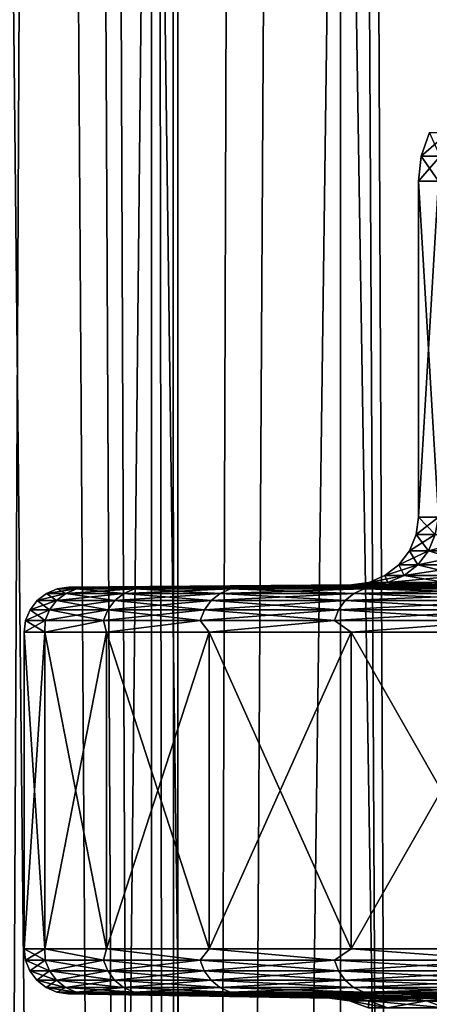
# Model space of a CAD drawing. Header units: metres. Extents: x -24 to 24, y -69 to 184.
# Tile 200 of 256: x -21.52 to -19.7, y -5.15 to -0.78. Entities that reach past the tile are written whole.
import ezdxf

# ---------------------------------------------------------------- set-up
doc = ezdxf.new("R2010")
doc.units = ezdxf.units.M
for name, color, linetype in [('110', 7, 'CONTINUOUS'), ('111', 7, 'CONTINUOUS'), ('158', 7, 'CONTINUOUS'), ('16', 7, 'CONTINUOUS'), ('160', 7, 'CONTINUOUS'), ('17', 7, 'CONTINUOUS'), ('194', 7, 'CONTINUOUS'), ('195', 7, 'CONTINUOUS'), ('198', 7, 'CONTINUOUS'), ('199', 7, 'CONTINUOUS'), ('20', 7, 'CONTINUOUS'), ('22', 7, 'CONTINUOUS'), ('367', 7, 'CONTINUOUS'), ('369', 7, 'CONTINUOUS'), ('3982', 7, 'CONTINUOUS'), ('3985', 7, 'CONTINUOUS'), ('560', 2, 'CONTINUOUS'), ('569', 2, 'CONTINUOUS'), ('64', 7, 'CONTINUOUS'), ('65', 7, 'CONTINUOUS'), ('66', 7, 'CONTINUOUS'), ('67', 7, 'CONTINUOUS')]:
    doc.layers.add(name, color=color, linetype=linetype)

msp = doc.modelspace()

# ---------------------------------------------------------------- linework, layer by layer
at = {"layer": '110'}
for points in [[(-21.267006, -3.305403, -1.914065), (-21.400871, -3.325563), (-21.352966, -3.305403)], [(-21.314717, -3.325563, -1.918359), (-21.400871, -3.325563), (-21.267006, -3.305403, -1.914065)], [(-21.301745, -3.29827), (-21.210882, -3.29827, -1.965412), (-21.352966, -3.305403)], [(-21.210882, -3.29827, -1.965412), (-21.267006, -3.305403, -1.914065), (-21.352966, -3.305403)], [(-21.009816, -3.305403, -3.812719), (-21.314717, -3.325563, -1.918359), (-21.267006, -3.305403, -1.914065)], [(-21.05695, -3.325563, -3.821273), (-21.314717, -3.325563, -1.918359), (-21.009816, -3.305403, -3.812719)], [(-21.210882, -3.29827, -1.965412), (-21.009816, -3.305403, -3.812719), (-21.267006, -3.305403, -1.914065)], [(-21.210882, -3.29827, -1.965412), (-20.939058, -3.29827, -3.914105), (-21.009816, -3.305403, -3.812719)], [(-20.583467, -3.305403, -5.680676), (-21.05695, -3.325563, -3.821273), (-21.009816, -3.305403, -3.812719)], [(-20.629645, -3.325563, -5.69342), (-21.05695, -3.325563, -3.821273), (-20.583467, -3.305403, -5.680676)], [(-20.939058, -3.29827, -3.914105), (-20.583467, -3.305403, -5.680676), (-21.009816, -3.305403, -3.812719)], [(-20.939058, -3.29827, -3.914105), (-20.488578, -3.29827, -5.829453), (-20.583467, -3.305403, -5.680676)], [(-19.991392, -3.305403, -7.502895), (-20.629645, -3.325563, -5.69342), (-20.583467, -3.305403, -5.680676)], [(-20.036242, -3.325563, -7.519727), (-20.629645, -3.325563, -5.69342), (-19.991392, -3.305403, -7.502895)], [(-20.488578, -3.29827, -5.829453), (-19.991392, -3.305403, -7.502895), (-20.583467, -3.305403, -5.680676)], [(-20.488578, -3.29827, -5.829453), (-19.863284, -3.29827, -7.695084), (-19.991392, -3.305403, -7.502895)], [(-19.238358, -3.305403, -9.264705), (-20.036242, -3.325563, -7.519727), (-19.991392, -3.305403, -7.502895)], [(-19.281519, -3.325563, -9.28549), (-20.036242, -3.325563, -7.519727), (-19.238358, -3.305403, -9.264705)], [(-19.863284, -3.29827, -7.695084), (-19.238358, -3.305403, -9.264705), (-19.991392, -3.305403, -7.502895)], [(-19.863284, -3.29827, -7.695084), (-19.068533, -3.29827, -9.49502), (-19.238358, -3.305403, -9.264705)], [(-21.355645, -3.357385, -1.922043), (-21.473469, -3.398721), (-21.441964, -3.357385)], [(-21.387023, -3.398721, -1.924867), (-21.473469, -3.398721), (-21.355645, -3.357385, -1.922043)], [(-21.314717, -3.325563, -1.918359), (-21.441964, -3.357385), (-21.400871, -3.325563)], [(-21.355645, -3.357385, -1.922043), (-21.441964, -3.357385), (-21.314717, -3.325563, -1.918359)], [(-21.097383, -3.357385, -3.82861), (-21.387023, -3.398721, -1.924867), (-21.355645, -3.357385, -1.922043)], [(-21.128382, -3.398721, -3.834236), (-21.387023, -3.398721, -1.924867), (-21.097383, -3.357385, -3.82861)], [(-21.05695, -3.325563, -3.821273), (-21.355645, -3.357385, -1.922043), (-21.314717, -3.325563, -1.918359)], [(-21.097383, -3.357385, -3.82861), (-21.355645, -3.357385, -1.922043), (-21.05695, -3.325563, -3.821273)], [(-20.669257, -3.357385, -5.704352), (-21.128382, -3.398721, -3.834236), (-21.097383, -3.357385, -3.82861)], [(-20.699627, -3.398721, -5.712734), (-21.128382, -3.398721, -3.834236), (-20.669257, -3.357385, -5.704352)], [(-20.629645, -3.325563, -5.69342), (-21.097383, -3.357385, -3.82861), (-21.05695, -3.325563, -3.821273)], [(-20.669257, -3.357385, -5.704352), (-21.097383, -3.357385, -3.82861), (-20.629645, -3.325563, -5.69342)], [(-20.074714, -3.357385, -7.534166), (-20.699627, -3.398721, -5.712734), (-20.669257, -3.357385, -5.704352)], [(-20.104211, -3.398721, -7.545237), (-20.699627, -3.398721, -5.712734), (-20.074714, -3.357385, -7.534166)], [(-20.036242, -3.325563, -7.519727), (-20.669257, -3.357385, -5.704352), (-20.629645, -3.325563, -5.69342)], [(-20.074714, -3.357385, -7.534166), (-20.669257, -3.357385, -5.704352), (-20.036242, -3.325563, -7.519727)], [(-19.318542, -3.357385, -9.303319), (-20.104211, -3.398721, -7.545237), (-20.074714, -3.357385, -7.534166)], [(-19.346927, -3.398721, -9.316989), (-20.104211, -3.398721, -7.545237), (-19.318542, -3.357385, -9.303319)], [(-19.281519, -3.325563, -9.28549), (-20.074714, -3.357385, -7.534166), (-20.036242, -3.325563, -7.519727)], [(-19.318542, -3.357385, -9.303319), (-20.074714, -3.357385, -7.534166), (-19.281519, -3.325563, -9.28549)], [(-21.387023, -3.398721, -1.924867), (-21.49326, -3.446779), (-21.473469, -3.398721)], [(-21.406735, -3.446779, -1.926641), (-21.49326, -3.446779), (-21.387023, -3.398721, -1.924867)], [(-21.128382, -3.398721, -3.834236), (-21.406735, -3.446779, -1.926641), (-21.387023, -3.398721, -1.924867)], [(-21.147855, -3.446779, -3.83777), (-21.406735, -3.446779, -1.926641), (-21.128382, -3.398721, -3.834236)], [(-20.699627, -3.398721, -5.712734), (-21.147855, -3.446779, -3.83777), (-21.128382, -3.398721, -3.834236)], [(-20.718705, -3.446779, -5.717999), (-21.147855, -3.446779, -3.83777), (-20.699627, -3.398721, -5.712734)], [(-20.104211, -3.398721, -7.545237), (-20.718705, -3.446779, -5.717999), (-20.699627, -3.398721, -5.712734)], [(-20.12274, -3.446779, -7.552191), (-20.718705, -3.446779, -5.717999), (-20.104211, -3.398721, -7.545237)], [(-19.346927, -3.398721, -9.316989), (-20.12274, -3.446779, -7.552191), (-20.104211, -3.398721, -7.545237)], [(-19.364758, -3.446779, -9.325576), (-20.12274, -3.446779, -7.552191), (-19.346927, -3.398721, -9.316989)], [(-21.406735, -3.446779, -1.926641), (-21.5, -3.498262), (-21.49326, -3.446779)], [(-21.408285, -3.498262, -1.983767), (-21.5, -3.498262), (-21.406735, -3.446779, -1.926641)], [(-21.147855, -3.446779, -3.83777), (-21.408285, -3.498262, -1.983767), (-21.406735, -3.446779, -1.926641)], [(-21.133926, -3.498262, -3.950593), (-21.408285, -3.498262, -1.983767), (-21.147855, -3.446779, -3.83777)], [(-20.718705, -3.446779, -5.717999), (-21.133926, -3.498262, -3.950593), (-21.147855, -3.446779, -3.83777)], [(-20.679254, -3.498262, -5.883744), (-21.133926, -3.498262, -3.950593), (-20.718705, -3.446779, -5.717999)], [(-20.12274, -3.446779, -7.552191), (-20.679254, -3.498262, -5.883744), (-20.718705, -3.446779, -5.717999)], [(-20.048141, -3.498262, -7.766726), (-20.679254, -3.498262, -5.883744), (-20.12274, -3.446779, -7.552191)], [(-19.364758, -3.446779, -9.325576), (-20.048141, -3.498262, -7.766726), (-20.12274, -3.446779, -7.552191)], [(-19.245989, -3.498262, -9.583417), (-20.048141, -3.498262, -7.766726), (-19.364758, -3.446779, -9.325576)]]:
    msp.add_3dface(points, dxfattribs=at)
at = {"layer": '111'}
for points in [[(-21.352966, -3.305403), (-21.400871, -3.325563), (-21.314717, -3.325563, 1.918359)], [(-21.301745, -3.29827), (-21.352966, -3.305403), (-21.267006, -3.305403, 1.914065)], [(-21.352966, -3.305403), (-21.314717, -3.325563, 1.918359), (-21.267006, -3.305403, 1.914065)], [(-21.314717, -3.325563, 1.918359), (-21.05695, -3.325563, 3.821273), (-21.267006, -3.305403, 1.914065)], [(-21.210881, -3.29827, 1.965419), (-21.301745, -3.29827), (-21.267006, -3.305403, 1.914065)], [(-21.210881, -3.29827, 1.965419), (-21.267006, -3.305403, 1.914065), (-21.009816, -3.305403, 3.812719)], [(-21.267006, -3.305403, 1.914065), (-21.05695, -3.325563, 3.821273), (-21.009816, -3.305403, 3.812719)], [(-20.939055, -3.29827, 3.914119), (-21.210881, -3.29827, 1.965419), (-21.009816, -3.305403, 3.812719)], [(-21.05695, -3.325563, 3.821273), (-20.629645, -3.325563, 5.69342), (-21.009816, -3.305403, 3.812719)], [(-20.939055, -3.29827, 3.914119), (-21.009816, -3.305403, 3.812719), (-20.583467, -3.305403, 5.680676)], [(-21.009816, -3.305403, 3.812719), (-20.629645, -3.325563, 5.69342), (-20.583467, -3.305403, 5.680676)], [(-20.488579, -3.29827, 5.82945), (-20.939055, -3.29827, 3.914119), (-20.583467, -3.305403, 5.680676)], [(-20.629645, -3.325563, 5.69342), (-20.036242, -3.325563, 7.519727), (-20.583467, -3.305403, 5.680676)], [(-20.488579, -3.29827, 5.82945), (-20.583467, -3.305403, 5.680676), (-19.991392, -3.305403, 7.502895)], [(-20.583467, -3.305403, 5.680676), (-20.036242, -3.325563, 7.519727), (-19.991392, -3.305403, 7.502895)], [(-19.863296, -3.29827, 7.695051), (-20.488579, -3.29827, 5.82945), (-19.991392, -3.305403, 7.502895)], [(-20.036242, -3.325563, 7.519727), (-19.281519, -3.325563, 9.28549), (-19.991392, -3.305403, 7.502895)], [(-19.863296, -3.29827, 7.695051), (-19.991392, -3.305403, 7.502895), (-19.238358, -3.305403, 9.264705)], [(-19.991392, -3.305403, 7.502895), (-19.281519, -3.325563, 9.28549), (-19.238358, -3.305403, 9.264705)], [(-19.068547, -3.29827, 9.494992), (-19.863296, -3.29827, 7.695051), (-19.238358, -3.305403, 9.264705)], [(-21.441964, -3.357385), (-21.473469, -3.398721), (-21.387023, -3.398721, 1.924867)], [(-21.400871, -3.325563), (-21.441964, -3.357385), (-21.355645, -3.357385, 1.922043)], [(-21.441964, -3.357385), (-21.387023, -3.398721, 1.924867), (-21.355645, -3.357385, 1.922043)], [(-21.400871, -3.325563), (-21.355645, -3.357385, 1.922043), (-21.314717, -3.325563, 1.918359)], [(-21.387023, -3.398721, 1.924867), (-21.128382, -3.398721, 3.834236), (-21.355645, -3.357385, 1.922043)], [(-21.355645, -3.357385, 1.922043), (-21.097383, -3.357385, 3.82861), (-21.314717, -3.325563, 1.918359)], [(-21.355645, -3.357385, 1.922043), (-21.128382, -3.398721, 3.834236), (-21.097383, -3.357385, 3.82861)], [(-21.314717, -3.325563, 1.918359), (-21.097383, -3.357385, 3.82861), (-21.05695, -3.325563, 3.821273)], [(-21.128382, -3.398721, 3.834236), (-20.699627, -3.398721, 5.712734), (-21.097383, -3.357385, 3.82861)], [(-21.097383, -3.357385, 3.82861), (-20.669257, -3.357385, 5.704352), (-21.05695, -3.325563, 3.821273)], [(-21.097383, -3.357385, 3.82861), (-20.699627, -3.398721, 5.712734), (-20.669257, -3.357385, 5.704352)], [(-21.05695, -3.325563, 3.821273), (-20.669257, -3.357385, 5.704352), (-20.629645, -3.325563, 5.69342)], [(-20.699627, -3.398721, 5.712734), (-20.104211, -3.398721, 7.545237), (-20.669257, -3.357385, 5.704352)], [(-20.669257, -3.357385, 5.704352), (-20.074714, -3.357385, 7.534166), (-20.629645, -3.325563, 5.69342)], [(-20.669257, -3.357385, 5.704352), (-20.104211, -3.398721, 7.545237), (-20.074714, -3.357385, 7.534166)], [(-20.629645, -3.325563, 5.69342), (-20.074714, -3.357385, 7.534166), (-20.036242, -3.325563, 7.519727)], [(-20.104211, -3.398721, 7.545237), (-19.346927, -3.398721, 9.316989), (-20.074714, -3.357385, 7.534166)], [(-20.074714, -3.357385, 7.534166), (-19.318542, -3.357385, 9.303319), (-20.036242, -3.325563, 7.519727)], [(-20.074714, -3.357385, 7.534166), (-19.346927, -3.398721, 9.316989), (-19.318542, -3.357385, 9.303319)], [(-20.036242, -3.325563, 7.519727), (-19.318542, -3.357385, 9.303319), (-19.281519, -3.325563, 9.28549)], [(-21.473469, -3.398721), (-21.49326, -3.446779), (-21.406735, -3.446779, 1.926641)], [(-21.473469, -3.398721), (-21.406735, -3.446779, 1.926641), (-21.387023, -3.398721, 1.924867)], [(-21.406735, -3.446779, 1.926641), (-21.147855, -3.446779, 3.83777), (-21.387023, -3.398721, 1.924867)], [(-21.387023, -3.398721, 1.924867), (-21.147855, -3.446779, 3.83777), (-21.128382, -3.398721, 3.834236)], [(-21.147855, -3.446779, 3.83777), (-20.718705, -3.446779, 5.717999), (-21.128382, -3.398721, 3.834236)], [(-21.128382, -3.398721, 3.834236), (-20.718705, -3.446779, 5.717999), (-20.699627, -3.398721, 5.712734)], [(-20.718705, -3.446779, 5.717999), (-20.12274, -3.446779, 7.552191), (-20.699627, -3.398721, 5.712734)], [(-20.699627, -3.398721, 5.712734), (-20.12274, -3.446779, 7.552191), (-20.104211, -3.398721, 7.545237)], [(-20.12274, -3.446779, 7.552191), (-19.364758, -3.446779, 9.325576), (-20.104211, -3.398721, 7.545237)], [(-20.104211, -3.398721, 7.545237), (-19.364758, -3.446779, 9.325576), (-19.346927, -3.398721, 9.316989)], [(-21.49326, -3.446779), (-21.5, -3.498262), (-21.408286, -3.498262, 1.983761)], [(-21.49326, -3.446779), (-21.408286, -3.498262, 1.983761), (-21.406735, -3.446779, 1.926641)], [(-21.406735, -3.446779, 1.926641), (-21.408286, -3.498262, 1.983761), (-21.147855, -3.446779, 3.83777)], [(-21.408286, -3.498262, 1.983761), (-21.133926, -3.498262, 3.950593), (-21.147855, -3.446779, 3.83777)], [(-21.147855, -3.446779, 3.83777), (-21.133926, -3.498262, 3.950593), (-20.718705, -3.446779, 5.717999)], [(-21.133926, -3.498262, 3.950593), (-20.679258, -3.498262, 5.883732), (-20.718705, -3.446779, 5.717999)], [(-20.718705, -3.446779, 5.717999), (-20.679258, -3.498262, 5.883732), (-20.12274, -3.446779, 7.552191)], [(-20.679258, -3.498262, 5.883732), (-20.048156, -3.498262, 7.766687), (-20.12274, -3.446779, 7.552191)], [(-20.12274, -3.446779, 7.552191), (-20.048156, -3.498262, 7.766687), (-19.364758, -3.446779, 9.325576)], [(-20.048156, -3.498262, 7.766687), (-19.246007, -3.498262, 9.583382), (-19.364758, -3.446779, 9.325576)]]:
    msp.add_3dface(points, dxfattribs=at)
at = {"layer": '158'}
for points in [[(-21.212619, -5.10343, 1.965578), (-21.30349, -5.10343), (-20.120207, -5.123686, 0.958386)], [(-20.120207, -5.123686, 0.958386), (-21.30349, -5.10343), (-20.143019, -5.123686)], [(-20.051819, -5.123686, 1.914625), (-21.212619, -5.10343, 1.965578), (-20.120207, -5.123686, 0.958386)], [(-19.938007, -5.123686, 2.866546), (-21.212619, -5.10343, 1.965578), (-20.051819, -5.123686, 1.914625)], [(-20.940771, -5.10343, 3.914436), (-21.212619, -5.10343, 1.965578), (-19.938007, -5.123686, 2.866546)], [(-19.779029, -5.123686, 3.811987), (-20.940771, -5.10343, 3.914436), (-19.938007, -5.123686, 2.866546)], [(-19.575242, -5.123686, 4.748802), (-20.940771, -5.10343, 3.914436), (-19.779029, -5.123686, 3.811987)], [(-20.490258, -5.10343, 5.829926), (-20.940771, -5.10343, 3.914436), (-19.575242, -5.123686, 4.748802)], [(-19.327109, -5.123686, 5.674864), (-20.490258, -5.10343, 5.829926), (-19.575242, -5.123686, 4.748802)], [(-19.035193, -5.123686, 6.588069), (-20.490258, -5.10343, 5.829926), (-19.327109, -5.123686, 5.674864)], [(-19.864924, -5.10343, 7.695682), (-20.490258, -5.10343, 5.829926), (-19.035193, -5.123686, 6.588069)], [(-18.700156, -5.123686, 7.486348), (-19.864924, -5.10343, 7.695682), (-19.035193, -5.123686, 6.588069)], [(-18.322757, -5.123686, 8.367663), (-19.864924, -5.10343, 7.695682), (-18.700156, -5.123686, 7.486348)], [(-19.070109, -5.10343, 9.49577), (-19.864924, -5.10343, 7.695682), (-18.322757, -5.123686, 8.367663)]]:
    msp.add_3dface(points, dxfattribs=at)
at = {"layer": '16'}
for points in [[(-19.75, -2.987335), (-19.660571, -1.495656, -1.877354), (-19.660571, -2.987335, -1.877356)], [(-19.75, -1.495656), (-19.660571, -1.495656, -1.877354), (-19.75, -2.987335)]]:
    msp.add_3dface(points, dxfattribs=at)
at = {"layer": '160'}
for points in [[(-20.143019, -5.123686), (-21.30349, -5.10343), (-21.212619, -5.10343, -1.965574)], [(-20.120207, -5.123686, -0.958386), (-21.212619, -5.10343, -1.965574), (-20.051819, -5.123686, -1.914624)], [(-21.212619, -5.10343, -1.965574), (-20.940773, -5.10343, -3.914427), (-20.051819, -5.123686, -1.914624)], [(-20.143019, -5.123686), (-21.212619, -5.10343, -1.965574), (-20.120207, -5.123686, -0.958386)], [(-19.938007, -5.123686, -2.866545), (-20.940773, -5.10343, -3.914427), (-19.779029, -5.123686, -3.811987)], [(-20.051819, -5.123686, -1.914624), (-20.940773, -5.10343, -3.914427), (-19.938007, -5.123686, -2.866545)], [(-20.940773, -5.10343, -3.914427), (-20.490256, -5.10343, -5.829932), (-19.779029, -5.123686, -3.811987)], [(-19.575242, -5.123686, -4.748802), (-20.490256, -5.10343, -5.829932), (-19.327109, -5.123686, -5.674863)], [(-19.779029, -5.123686, -3.811987), (-20.490256, -5.10343, -5.829932), (-19.575242, -5.123686, -4.748802)], [(-20.490256, -5.10343, -5.829932), (-19.864911, -5.10343, -7.695716), (-19.327109, -5.123686, -5.674863)], [(-19.035193, -5.123686, -6.588069), (-19.864911, -5.10343, -7.695716), (-18.700156, -5.123686, -7.486347)], [(-19.327109, -5.123686, -5.674863), (-19.864911, -5.10343, -7.695716), (-19.035193, -5.123686, -6.588069)], [(-19.864911, -5.10343, -7.695716), (-19.070095, -5.10343, -9.495799), (-18.700156, -5.123686, -7.486347)]]:
    msp.add_3dface(points, dxfattribs=at)
at = {"layer": '17'}
for points in [[(-19.660571, -1.495656, 1.877355), (-19.75, -1.495656), (-19.660571, -2.987335, 1.877356)], [(-19.75, -1.495656), (-19.75, -2.987335), (-19.660571, -2.987335, 1.877356)]]:
    msp.add_3dface(points, dxfattribs=at)
at = {"layer": '194'}
for points in [[(-20.143019, -5.123686), (-20.120207, -5.123686, -0.958386), (-20.055168, -5.135029)], [(-20.120207, -5.123686, -0.958386), (-19.969616, -5.135029, -1.850457), (-20.055168, -5.135029)], [(-20.120207, -5.123686, -0.958386), (-20.051819, -5.123686, -1.914624), (-19.969616, -5.135029, -1.850457)], [(-19.969616, -5.135029, -1.850457), (-19.971888, -5.165469), (-20.055168, -5.135029)], [(-20.051819, -5.123686, -1.914624), (-19.938007, -5.123686, -2.866545), (-19.969616, -5.135029, -1.850457)], [(-19.886691, -5.165469, -1.842773), (-19.971888, -5.165469), (-19.969616, -5.135029, -1.850457)], [(-19.938007, -5.123686, -2.866545), (-19.713691, -5.135029, -3.685127), (-19.969616, -5.135029, -1.850457)], [(-19.713691, -5.135029, -3.685127), (-19.886691, -5.165469, -1.842773), (-19.969616, -5.135029, -1.850457)], [(-19.938007, -5.123686, -2.866545), (-19.779029, -5.123686, -3.811987), (-19.713691, -5.135029, -3.685127)], [(-19.631828, -5.165469, -3.669825), (-19.886691, -5.165469, -1.842773), (-19.713691, -5.135029, -3.685127)], [(-19.779029, -5.123686, -3.811987), (-19.575242, -5.123686, -4.748802), (-19.713691, -5.135029, -3.685127)], [(-19.575242, -5.123686, -4.748802), (-19.289575, -5.135029, -5.488357), (-19.713691, -5.135029, -3.685127)], [(-19.289575, -5.135029, -5.488357), (-19.631828, -5.165469, -3.669825), (-19.713691, -5.135029, -3.685127)]]:
    msp.add_3dface(points, dxfattribs=at)
at = {"layer": '195'}
for points in [[(-20.143019, -5.123686), (-20.055168, -5.135029), (-19.969616, -5.135029, 1.850457)], [(-20.120207, -5.123686, 0.958386), (-20.143019, -5.123686), (-19.969616, -5.135029, 1.850457)], [(-20.051819, -5.123686, 1.914625), (-20.120207, -5.123686, 0.958386), (-19.969616, -5.135029, 1.850457)], [(-20.055168, -5.135029), (-19.886691, -5.165469, 1.842773), (-19.969616, -5.135029, 1.850457)], [(-20.055168, -5.135029), (-19.971888, -5.165469), (-19.886691, -5.165469, 1.842773)], [(-20.051819, -5.123686, 1.914625), (-19.969616, -5.135029, 1.850457), (-19.713691, -5.135029, 3.685127)], [(-19.938007, -5.123686, 2.866546), (-20.051819, -5.123686, 1.914625), (-19.713691, -5.135029, 3.685127)], [(-19.969616, -5.135029, 1.850457), (-19.631828, -5.165469, 3.669825), (-19.713691, -5.135029, 3.685127)], [(-19.886691, -5.165469, 1.842773), (-19.631828, -5.165469, 3.669825), (-19.969616, -5.135029, 1.850457)], [(-19.779029, -5.123686, 3.811987), (-19.938007, -5.123686, 2.866546), (-19.713691, -5.135029, 3.685127)], [(-19.779029, -5.123686, 3.811987), (-19.713691, -5.135029, 3.685127), (-19.289575, -5.135029, 5.488357)], [(-19.575242, -5.123686, 4.748802), (-19.779029, -5.123686, 3.811987), (-19.289575, -5.135029, 5.488357)], [(-19.713691, -5.135029, 3.685127), (-19.209474, -5.165469, 5.465567), (-19.289575, -5.135029, 5.488357)], [(-19.631828, -5.165469, 3.669825), (-19.209474, -5.165469, 5.465567), (-19.713691, -5.135029, 3.685127)]]:
    msp.add_3dface(points, dxfattribs=at)
at = {"layer": '198'}
for points in [[(-21.5, -4.903461), (-21.408285, -4.903461, -1.983767), (-21.493388, -4.954462)], [(-21.493388, -4.954462), (-21.408285, -4.903461, -1.983767), (-21.406862, -4.954462, -1.926652)], [(-21.406862, -4.954462, -1.926652), (-21.408285, -4.903461, -1.983767), (-21.14798, -4.954462, -3.837793)], [(-21.408285, -4.903461, -1.983767), (-21.133926, -4.903461, -3.950593), (-21.14798, -4.954462, -3.837793)], [(-21.14798, -4.954462, -3.837793), (-21.133926, -4.903461, -3.950593), (-20.718828, -4.954462, -5.718033)], [(-21.133926, -4.903461, -3.950593), (-20.679254, -4.903461, -5.883744), (-20.718828, -4.954462, -5.718033)], [(-20.718828, -4.954462, -5.718033), (-20.679254, -4.903461, -5.883744), (-20.122859, -4.954462, -7.552235)], [(-20.679254, -4.903461, -5.883744), (-20.048141, -4.903461, -7.766726), (-20.122859, -4.954462, -7.552235)], [(-20.122859, -4.954462, -7.552235), (-20.048141, -4.903461, -7.766726), (-19.364873, -4.954462, -9.325631)], [(-20.048141, -4.903461, -7.766726), (-19.24599, -4.903461, -9.583417), (-19.364873, -4.954462, -9.325631)], [(-21.493388, -4.954462), (-21.406862, -4.954462, -1.926652), (-21.473861, -5.002316)], [(-21.473861, -5.002316), (-21.406862, -4.954462, -1.926652), (-21.387413, -5.002316, -1.924902)], [(-21.406862, -4.954462, -1.926652), (-21.14798, -4.954462, -3.837793), (-21.387413, -5.002316, -1.924902)], [(-21.387413, -5.002316, -1.924902), (-21.14798, -4.954462, -3.837793), (-21.128767, -5.002316, -3.834306)], [(-21.14798, -4.954462, -3.837793), (-20.718828, -4.954462, -5.718033), (-21.128767, -5.002316, -3.834306)], [(-21.128767, -5.002316, -3.834306), (-20.718828, -4.954462, -5.718033), (-20.700004, -5.002316, -5.712838)], [(-20.718828, -4.954462, -5.718033), (-20.122859, -4.954462, -7.552235), (-20.700004, -5.002316, -5.712838)], [(-20.700004, -5.002316, -5.712838), (-20.122859, -4.954462, -7.552235), (-20.104577, -5.002316, -7.545374)], [(-20.122859, -4.954462, -7.552235), (-19.364873, -4.954462, -9.325631), (-20.104577, -5.002316, -7.545374)], [(-20.104577, -5.002316, -7.545374), (-19.364873, -4.954462, -9.325631), (-19.34728, -5.002316, -9.317159)], [(-21.473861, -5.002316), (-21.387413, -5.002316, -1.924902), (-21.442723, -5.043569)], [(-21.442723, -5.043569), (-21.387413, -5.002316, -1.924902), (-21.356401, -5.043569, -1.922111)], [(-21.387413, -5.002316, -1.924902), (-21.128767, -5.002316, -3.834306), (-21.356401, -5.043569, -1.922111)], [(-21.356401, -5.043569, -1.922111), (-21.128767, -5.002316, -3.834306), (-21.098129, -5.043569, -3.828746)], [(-21.128767, -5.002316, -3.834306), (-20.700004, -5.002316, -5.712838), (-21.098129, -5.043569, -3.828746)], [(-21.098129, -5.043569, -3.828746), (-20.700004, -5.002316, -5.712838), (-20.669988, -5.043569, -5.704554)], [(-20.700004, -5.002316, -5.712838), (-20.104577, -5.002316, -7.545374), (-20.669988, -5.043569, -5.704554)], [(-20.669988, -5.043569, -5.704554), (-20.104577, -5.002316, -7.545374), (-20.075425, -5.043569, -7.534433)], [(-20.104577, -5.002316, -7.545374), (-19.34728, -5.002316, -9.317159), (-20.075425, -5.043569, -7.534433)], [(-20.075425, -5.043569, -7.534433), (-19.34728, -5.002316, -9.317159), (-19.319226, -5.043569, -9.303649)], [(-21.442723, -5.043569), (-21.356401, -5.043569, -1.922111), (-21.402053, -5.075464)], [(-21.402053, -5.075464), (-21.356401, -5.043569, -1.922111), (-21.315895, -5.075464, -1.918465)], [(-21.356401, -5.043569, -1.922111), (-21.098129, -5.043569, -3.828746), (-21.315895, -5.075464, -1.918465)], [(-21.315895, -5.075464, -1.918465), (-21.098129, -5.043569, -3.828746), (-21.058113, -5.075464, -3.821484)], [(-21.098129, -5.043569, -3.828746), (-20.669988, -5.043569, -5.704554), (-21.058113, -5.075464, -3.821484)], [(-21.058113, -5.075464, -3.821484), (-20.669988, -5.043569, -5.704554), (-20.630784, -5.075464, -5.693735)], [(-20.669988, -5.043569, -5.704554), (-20.075425, -5.043569, -7.534433), (-20.630784, -5.075464, -5.693735)], [(-20.630784, -5.075464, -5.693735), (-20.075425, -5.043569, -7.534433), (-20.037348, -5.075464, -7.520143)], [(-20.075425, -5.043569, -7.534433), (-19.319226, -5.043569, -9.303649), (-20.037348, -5.075464, -7.520143)], [(-20.037348, -5.075464, -7.520143), (-19.319226, -5.043569, -9.303649), (-19.282584, -5.075464, -9.286003)], [(-21.402053, -5.075464), (-21.315895, -5.075464, -1.918465), (-21.354568, -5.095872)], [(-21.354568, -5.095872), (-21.315895, -5.075464, -1.918465), (-21.268601, -5.095872, -1.914209)], [(-21.30349, -5.10343), (-21.354568, -5.095872), (-21.268601, -5.095872, -1.914209)], [(-21.315895, -5.075464, -1.918465), (-21.058113, -5.075464, -3.821484), (-21.268601, -5.095872, -1.914209)], [(-21.212619, -5.10343, -1.965574), (-21.30349, -5.10343), (-21.268601, -5.095872, -1.914209)], [(-21.268601, -5.095872, -1.914209), (-21.058113, -5.075464, -3.821484), (-21.011391, -5.095872, -3.813005)], [(-21.212619, -5.10343, -1.965574), (-21.268601, -5.095872, -1.914209), (-21.011391, -5.095872, -3.813005)], [(-20.940773, -5.10343, -3.914427), (-21.212619, -5.10343, -1.965574), (-21.011391, -5.095872, -3.813005)], [(-21.058113, -5.075464, -3.821484), (-20.630784, -5.075464, -5.693735), (-21.011391, -5.095872, -3.813005)], [(-21.011391, -5.095872, -3.813005), (-20.630784, -5.075464, -5.693735), (-20.58501, -5.095872, -5.681102)], [(-20.940773, -5.10343, -3.914427), (-21.011391, -5.095872, -3.813005), (-20.58501, -5.095872, -5.681102)], [(-20.490256, -5.10343, -5.829932), (-20.940773, -5.10343, -3.914427), (-20.58501, -5.095872, -5.681102)], [(-20.630784, -5.075464, -5.693735), (-20.037348, -5.075464, -7.520143), (-20.58501, -5.095872, -5.681102)], [(-20.58501, -5.095872, -5.681102), (-20.037348, -5.075464, -7.520143), (-19.992891, -5.095872, -7.503458)], [(-20.490256, -5.10343, -5.829932), (-20.58501, -5.095872, -5.681102), (-19.992891, -5.095872, -7.503458)], [(-19.864911, -5.10343, -7.695716), (-20.490256, -5.10343, -5.829932), (-19.992891, -5.095872, -7.503458)], [(-20.037348, -5.075464, -7.520143), (-19.282584, -5.075464, -9.286003), (-19.992891, -5.095872, -7.503458)], [(-19.992891, -5.095872, -7.503458), (-19.282584, -5.075464, -9.286003), (-19.239801, -5.095872, -9.2654)], [(-19.864911, -5.10343, -7.695716), (-19.992891, -5.095872, -7.503458), (-19.239801, -5.095872, -9.2654)], [(-19.070095, -5.10343, -9.495799), (-19.864911, -5.10343, -7.695716), (-19.239801, -5.095872, -9.2654)]]:
    msp.add_3dface(points, dxfattribs=at)
at = {"layer": '199'}
for points in [[(-21.408286, -4.903461, 1.983761), (-21.5, -4.903461), (-21.406862, -4.954462, 1.926652)], [(-21.5, -4.903461), (-21.493388, -4.954462), (-21.406862, -4.954462, 1.926652)], [(-21.14798, -4.954462, 3.837793), (-21.408286, -4.903461, 1.983761), (-21.406862, -4.954462, 1.926652)], [(-21.133926, -4.903461, 3.950593), (-21.408286, -4.903461, 1.983761), (-21.14798, -4.954462, 3.837793)], [(-20.718828, -4.954462, 5.718033), (-21.133926, -4.903461, 3.950593), (-21.14798, -4.954462, 3.837793)], [(-20.679258, -4.903461, 5.883732), (-21.133926, -4.903461, 3.950593), (-20.718828, -4.954462, 5.718033)], [(-20.122859, -4.954462, 7.552235), (-20.679258, -4.903461, 5.883732), (-20.718828, -4.954462, 5.718033)], [(-20.048156, -4.903461, 7.766689), (-20.679258, -4.903461, 5.883732), (-20.122859, -4.954462, 7.552235)], [(-19.364873, -4.954462, 9.325631), (-20.048156, -4.903461, 7.766689), (-20.122859, -4.954462, 7.552235)], [(-19.246006, -4.903461, 9.583383), (-20.048156, -4.903461, 7.766689), (-19.364873, -4.954462, 9.325631)], [(-21.406862, -4.954462, 1.926652), (-21.493388, -4.954462), (-21.387413, -5.002316, 1.924902)], [(-21.493388, -4.954462), (-21.473861, -5.002316), (-21.387413, -5.002316, 1.924902)], [(-21.128767, -5.002316, 3.834306), (-21.406862, -4.954462, 1.926652), (-21.387413, -5.002316, 1.924902)], [(-21.14798, -4.954462, 3.837793), (-21.406862, -4.954462, 1.926652), (-21.128767, -5.002316, 3.834306)], [(-20.700004, -5.002316, 5.712838), (-21.14798, -4.954462, 3.837793), (-21.128767, -5.002316, 3.834306)], [(-20.718828, -4.954462, 5.718033), (-21.14798, -4.954462, 3.837793), (-20.700004, -5.002316, 5.712838)], [(-20.104577, -5.002316, 7.545374), (-20.718828, -4.954462, 5.718033), (-20.700004, -5.002316, 5.712838)], [(-20.122859, -4.954462, 7.552235), (-20.718828, -4.954462, 5.718033), (-20.104577, -5.002316, 7.545374)], [(-19.34728, -5.002316, 9.317159), (-20.122859, -4.954462, 7.552235), (-20.104577, -5.002316, 7.545374)], [(-19.364873, -4.954462, 9.325631), (-20.122859, -4.954462, 7.552235), (-19.34728, -5.002316, 9.317159)], [(-21.387413, -5.002316, 1.924902), (-21.473861, -5.002316), (-21.356401, -5.043569, 1.922111)], [(-21.473861, -5.002316), (-21.442723, -5.043569), (-21.356401, -5.043569, 1.922111)], [(-21.098129, -5.043569, 3.828746), (-21.387413, -5.002316, 1.924902), (-21.356401, -5.043569, 1.922111)], [(-21.128767, -5.002316, 3.834306), (-21.387413, -5.002316, 1.924902), (-21.098129, -5.043569, 3.828746)], [(-20.669988, -5.043569, 5.704554), (-21.128767, -5.002316, 3.834306), (-21.098129, -5.043569, 3.828746)], [(-20.700004, -5.002316, 5.712838), (-21.128767, -5.002316, 3.834306), (-20.669988, -5.043569, 5.704554)], [(-20.075425, -5.043569, 7.534433), (-20.700004, -5.002316, 5.712838), (-20.669988, -5.043569, 5.704554)], [(-20.104577, -5.002316, 7.545374), (-20.700004, -5.002316, 5.712838), (-20.075425, -5.043569, 7.534433)], [(-19.319226, -5.043569, 9.303649), (-20.104577, -5.002316, 7.545374), (-20.075425, -5.043569, 7.534433)], [(-19.34728, -5.002316, 9.317159), (-20.104577, -5.002316, 7.545374), (-19.319226, -5.043569, 9.303649)], [(-21.356401, -5.043569, 1.922111), (-21.442723, -5.043569), (-21.315895, -5.075464, 1.918465)], [(-21.442723, -5.043569), (-21.402053, -5.075464), (-21.315895, -5.075464, 1.918465)], [(-21.058113, -5.075464, 3.821484), (-21.356401, -5.043569, 1.922111), (-21.315895, -5.075464, 1.918465)], [(-21.098129, -5.043569, 3.828746), (-21.356401, -5.043569, 1.922111), (-21.058113, -5.075464, 3.821484)], [(-20.630784, -5.075464, 5.693735), (-21.098129, -5.043569, 3.828746), (-21.058113, -5.075464, 3.821484)], [(-20.669988, -5.043569, 5.704554), (-21.098129, -5.043569, 3.828746), (-20.630784, -5.075464, 5.693735)], [(-20.037348, -5.075464, 7.520143), (-20.669988, -5.043569, 5.704554), (-20.630784, -5.075464, 5.693735)], [(-20.075425, -5.043569, 7.534433), (-20.669988, -5.043569, 5.704554), (-20.037348, -5.075464, 7.520143)], [(-19.282584, -5.075464, 9.286003), (-20.075425, -5.043569, 7.534433), (-20.037348, -5.075464, 7.520143)], [(-19.319226, -5.043569, 9.303649), (-20.075425, -5.043569, 7.534433), (-19.282584, -5.075464, 9.286003)], [(-21.315895, -5.075464, 1.918465), (-21.402053, -5.075464), (-21.268601, -5.095872, 1.914209)], [(-21.402053, -5.075464), (-21.354568, -5.095872), (-21.268601, -5.095872, 1.914209)], [(-21.30349, -5.10343), (-21.212619, -5.10343, 1.965578), (-21.354568, -5.095872)], [(-21.354568, -5.095872), (-21.212619, -5.10343, 1.965578), (-21.268601, -5.095872, 1.914209)], [(-21.011391, -5.095872, 3.813005), (-21.315895, -5.075464, 1.918465), (-21.268601, -5.095872, 1.914209)], [(-21.058113, -5.075464, 3.821484), (-21.315895, -5.075464, 1.918465), (-21.011391, -5.095872, 3.813005)], [(-21.212619, -5.10343, 1.965578), (-21.011391, -5.095872, 3.813005), (-21.268601, -5.095872, 1.914209)], [(-21.212619, -5.10343, 1.965578), (-20.940771, -5.10343, 3.914436), (-21.011391, -5.095872, 3.813005)], [(-20.58501, -5.095872, 5.681102), (-21.058113, -5.075464, 3.821484), (-21.011391, -5.095872, 3.813005)], [(-20.630784, -5.075464, 5.693735), (-21.058113, -5.075464, 3.821484), (-20.58501, -5.095872, 5.681102)], [(-20.940771, -5.10343, 3.914436), (-20.58501, -5.095872, 5.681102), (-21.011391, -5.095872, 3.813005)], [(-20.940771, -5.10343, 3.914436), (-20.490258, -5.10343, 5.829926), (-20.58501, -5.095872, 5.681102)], [(-19.992891, -5.095872, 7.503458), (-20.630784, -5.075464, 5.693735), (-20.58501, -5.095872, 5.681102)], [(-20.037348, -5.075464, 7.520143), (-20.630784, -5.075464, 5.693735), (-19.992891, -5.095872, 7.503458)], [(-20.490258, -5.10343, 5.829926), (-19.992891, -5.095872, 7.503458), (-20.58501, -5.095872, 5.681102)], [(-20.490258, -5.10343, 5.829926), (-19.864924, -5.10343, 7.695682), (-19.992891, -5.095872, 7.503458)], [(-19.239801, -5.095872, 9.2654), (-20.037348, -5.075464, 7.520143), (-19.992891, -5.095872, 7.503458)], [(-19.282584, -5.075464, 9.286003), (-20.037348, -5.075464, 7.520143), (-19.239801, -5.095872, 9.2654)], [(-19.864924, -5.10343, 7.695682), (-19.239801, -5.095872, 9.2654), (-19.992891, -5.095872, 7.503458)], [(-19.864924, -5.10343, 7.695682), (-19.070109, -5.10343, 9.49577), (-19.239801, -5.095872, 9.2654)]]:
    msp.add_3dface(points, dxfattribs=at)
at = {"layer": '20'}
for points in [[(-21.210882, -3.29827, -1.965412), (-21.301745, -3.29827), (-20.024678, -3.287323, -0.953831)], [(-20.024678, -3.287323, -0.953831), (-21.301745, -3.29827), (-20.047382, -3.287323)], [(-19.956615, -3.287323, -1.905526), (-21.210882, -3.29827, -1.965412), (-20.024678, -3.287323, -0.953831)], [(-19.843345, -3.287323, -2.852924), (-21.210882, -3.29827, -1.965412), (-19.956615, -3.287323, -1.905526)], [(-20.939058, -3.29827, -3.914105), (-21.210882, -3.29827, -1.965412), (-19.843345, -3.287323, -2.852924)], [(-19.685122, -3.287323, -3.793874), (-20.939058, -3.29827, -3.914105), (-19.843345, -3.287323, -2.852924)], [(-19.482304, -3.287323, -4.72624), (-20.939058, -3.29827, -3.914105), (-19.685122, -3.287323, -3.793874)], [(-20.488578, -3.29827, -5.829453), (-20.939058, -3.29827, -3.914105), (-19.482304, -3.287323, -4.72624)], [(-19.23535, -3.287323, -5.647905), (-20.488578, -3.29827, -5.829453), (-19.482304, -3.287323, -4.72624)], [(-18.94482, -3.287323, -6.556777), (-20.488578, -3.29827, -5.829453), (-19.23535, -3.287323, -5.647905)], [(-19.863284, -3.29827, -7.695084), (-20.488578, -3.29827, -5.829453), (-18.94482, -3.287323, -6.556777)], [(-18.611373, -3.287323, -7.450794), (-19.863284, -3.29827, -7.695084), (-18.94482, -3.287323, -6.556777)], [(-18.235765, -3.287323, -8.327929), (-19.863284, -3.29827, -7.695084), (-18.611373, -3.287323, -7.450794)], [(-19.068533, -3.29827, -9.49502), (-19.863284, -3.29827, -7.695084), (-18.235765, -3.287323, -8.327929)]]:
    msp.add_3dface(points, dxfattribs=at)
at = {"layer": '22'}
for points in [[(-20.047382, -3.287323), (-21.301745, -3.29827), (-21.210881, -3.29827, 1.965419)], [(-20.024678, -3.287323, 0.953832), (-21.210881, -3.29827, 1.965419), (-19.956615, -3.287323, 1.905527)], [(-21.210881, -3.29827, 1.965419), (-20.939055, -3.29827, 3.914119), (-19.956615, -3.287323, 1.905527)], [(-20.047382, -3.287323), (-21.210881, -3.29827, 1.965419), (-20.024678, -3.287323, 0.953832)], [(-19.843345, -3.287323, 2.852925), (-20.939055, -3.29827, 3.914119), (-19.685122, -3.287323, 3.793875)], [(-19.956615, -3.287323, 1.905527), (-20.939055, -3.29827, 3.914119), (-19.843345, -3.287323, 2.852925)], [(-20.939055, -3.29827, 3.914119), (-20.488579, -3.29827, 5.82945), (-19.685122, -3.287323, 3.793875)], [(-19.482304, -3.287323, 4.726241), (-20.488579, -3.29827, 5.82945), (-19.23535, -3.287323, 5.647906)], [(-19.685122, -3.287323, 3.793875), (-20.488579, -3.29827, 5.82945), (-19.482304, -3.287323, 4.726241)], [(-20.488579, -3.29827, 5.82945), (-19.863296, -3.29827, 7.695051), (-19.23535, -3.287323, 5.647906)], [(-18.94482, -3.287323, 6.556778), (-19.863296, -3.29827, 7.695051), (-18.611373, -3.287323, 7.450794)], [(-19.23535, -3.287323, 5.647906), (-19.863296, -3.29827, 7.695051), (-18.94482, -3.287323, 6.556778)], [(-19.863296, -3.29827, 7.695051), (-19.068547, -3.29827, 9.494992), (-18.611373, -3.287323, 7.450794)]]:
    msp.add_3dface(points, dxfattribs=at)
at = {"layer": '367'}
for points in [[(-20.817383, 145.2, -12.437807), (-21.848495, -68.3, -10.521681), (-21.848495, 145.2, -10.521681)], [(-20.817383, -68.3, -12.437807), (-21.848495, -68.3, -10.521681), (-20.817383, 145.2, -12.437807)], [(-19.618662, 145.2, -14.253792), (-20.817383, -68.3, -12.437807), (-20.817383, 145.2, -12.437807)], [(-19.618662, -68.3, -14.253792), (-20.817383, -68.3, -12.437807), (-19.618662, 145.2, -14.253792)]]:
    msp.add_3dface(points, dxfattribs=at)
at = {"layer": '369'}
for points in [[(-21.848495, -68.3, 10.521681), (-20.817383, -68.3, 12.437807), (-21.788843, 80.753692, 10.644662)], [(-21.788843, 80.753692, 10.644662), (-20.817383, -68.3, 12.437807), (-21.515496, 79.533352, 11.186865)], [(-21.515496, 79.533352, 11.186865), (-20.817383, -68.3, 12.437807), (-21.363948, 78.937674, 11.473631)], [(-21.363948, 78.937674, 11.473631), (-20.817383, -68.3, 12.437807), (-20.986016, 77.641033, 12.151117)], [(-20.986016, 77.641033, 12.151117), (-20.817383, -68.3, 12.437807), (-20.861252, 77.261043, 12.364088)], [(-20.861252, 77.261043, 12.364088), (-20.817383, -68.3, 12.437807), (-20.361567, 75.919653, 13.170767)], [(-20.817383, -68.3, 12.437807), (-19.618662, -68.3, 14.253792), (-20.361567, 75.919653, 13.170767)], [(-20.361567, 75.919653, 13.170767), (-19.618662, -68.3, 14.253792), (-20.272249, 75.705287, 13.307834)], [(-20.272249, 75.705287, 13.307834), (-19.618662, -68.3, 14.253792), (-19.63657, 74.349015, 14.229111)]]:
    msp.add_3dface(points, dxfattribs=at)
at = {"layer": '3982'}
for points in [[(-21.408286, -3.498262, 1.983761), (-21.5, -3.498262), (-21.408286, -4.903461, 1.983761)], [(-21.5, -3.498262), (-21.5, -4.903461), (-21.408286, -4.903461, 1.983761)], [(-21.408286, -3.498262, 1.983761), (-21.408286, -4.903461, 1.983761), (-21.133926, -4.903461, 3.950593)], [(-21.133926, -3.498262, 3.950593), (-21.408286, -3.498262, 1.983761), (-21.133926, -4.903461, 3.950593)], [(-21.133926, -3.498262, 3.950593), (-21.133926, -4.903461, 3.950593), (-20.679258, -4.903461, 5.883732)], [(-20.679258, -3.498262, 5.883732), (-21.133926, -3.498262, 3.950593), (-20.679258, -4.903461, 5.883732)], [(-20.679258, -3.498262, 5.883732), (-20.679258, -4.903461, 5.883732), (-20.048156, -4.903461, 7.766689)], [(-20.048156, -3.498262, 7.766687), (-20.679258, -3.498262, 5.883732), (-20.048156, -4.903461, 7.766689)], [(-20.048156, -3.498262, 7.766687), (-20.048156, -4.903461, 7.766689), (-19.246006, -4.903461, 9.583383)], [(-19.246007, -3.498262, 9.583382), (-20.048156, -3.498262, 7.766687), (-19.246006, -4.903461, 9.583383)]]:
    msp.add_3dface(points, dxfattribs=at)
at = {"layer": '3985'}
for points in [[(-21.5, -3.498262), (-21.408285, -3.498262, -1.983767), (-21.5, -4.903461)], [(-21.408285, -3.498262, -1.983767), (-21.408285, -4.903461, -1.983767), (-21.5, -4.903461)], [(-21.133926, -3.498262, -3.950593), (-21.133926, -4.903461, -3.950593), (-21.408285, -4.903461, -1.983767)], [(-21.408285, -3.498262, -1.983767), (-21.133926, -3.498262, -3.950593), (-21.408285, -4.903461, -1.983767)], [(-20.679254, -3.498262, -5.883744), (-20.679254, -4.903461, -5.883744), (-21.133926, -4.903461, -3.950593)], [(-21.133926, -3.498262, -3.950593), (-20.679254, -3.498262, -5.883744), (-21.133926, -4.903461, -3.950593)], [(-20.048141, -3.498262, -7.766726), (-20.048141, -4.903461, -7.766726), (-20.679254, -4.903461, -5.883744)], [(-20.679254, -3.498262, -5.883744), (-20.048141, -3.498262, -7.766726), (-20.679254, -4.903461, -5.883744)], [(-19.245989, -3.498262, -9.583417), (-19.24599, -4.903461, -9.583417), (-20.048141, -4.903461, -7.766726)], [(-20.048141, -3.498262, -7.766726), (-19.245989, -3.498262, -9.583417), (-20.048141, -4.903461, -7.766726)]]:
    msp.add_3dface(points, dxfattribs=at)
at = {"layer": '560'}
for points in [[(-20.93403, -59.3, -8.1098), (-21.592992, 3.7, -6.143713), (-21.592993, -59.3, -6.143709)], [(-20.934035, 3.7, -8.109788), (-21.592992, 3.7, -6.143713), (-20.93403, -59.3, -8.1098)], [(-20.096444, -59.3, -10.00677), (-20.934035, 3.7, -8.109788), (-20.93403, -59.3, -8.1098)], [(-20.09644, 3.7, -10.006777), (-20.934035, 3.7, -8.109788), (-20.096444, -59.3, -10.00677)], [(-19.087341, -59.3, -11.818457), (-20.09644, 3.7, -10.006777), (-20.096444, -59.3, -10.00677)], [(-19.087337, 3.7, -11.818463), (-20.09644, 3.7, -10.006777), (-19.087341, -59.3, -11.818457)]]:
    msp.add_3dface(points, dxfattribs=at)
at = {"layer": '569'}
for points in [[(-21.592993, -59.3, 6.143709), (-21.592992, 3.7, 6.143713), (-20.934035, 3.7, 8.109788)], [(-20.93403, -59.3, 8.1098), (-21.592993, -59.3, 6.143709), (-20.934035, 3.7, 8.109788)], [(-20.93403, -59.3, 8.1098), (-20.934035, 3.7, 8.109788), (-20.09644, 3.7, 10.006777)], [(-20.096444, -59.3, 10.00677), (-20.93403, -59.3, 8.1098), (-20.09644, 3.7, 10.006777)], [(-20.096444, -59.3, 10.00677), (-20.09644, 3.7, 10.006777), (-19.087337, 3.7, 11.818463)], [(-19.087341, -59.3, 11.818457), (-20.096444, -59.3, 10.00677), (-19.087337, 3.7, 11.818463)]]:
    msp.add_3dface(points, dxfattribs=at)
at = {"layer": '64'}
for points in [[(-19.75, -2.987335), (-19.660571, -2.987335, -1.877356), (-19.76011, -3.064559)], [(-19.76011, -3.064559), (-19.660571, -2.987335, -1.877356), (-19.675816, -3.064559, -1.823233)], [(-19.789796, -3.136646), (-19.675816, -3.064559, -1.823233), (-19.705376, -3.136646, -1.825972)], [(-19.76011, -3.064559), (-19.675816, -3.064559, -1.823233), (-19.789796, -3.136646)], [(-19.705376, -3.136646, -1.825972), (-19.423656, -3.064559, -3.630911), (-19.452837, -3.136646, -3.636365)], [(-19.675816, -3.064559, -1.823233), (-19.423656, -3.064559, -3.630911), (-19.705376, -3.136646, -1.825972)], [(-19.837054, -3.19865), (-19.705376, -3.136646, -1.825972), (-19.752433, -3.19865, -1.830332)], [(-19.789796, -3.136646), (-19.705376, -3.136646, -1.825972), (-19.837054, -3.19865)], [(-19.752433, -3.19865, -1.830332), (-19.452837, -3.136646, -3.636365), (-19.499291, -3.19865, -3.645049)], [(-19.705376, -3.136646, -1.825972), (-19.452837, -3.136646, -3.636365), (-19.752433, -3.19865, -1.830332)], [(-19.898693, -3.246383), (-19.752433, -3.19865, -1.830332), (-19.813809, -3.246383, -1.83602)], [(-19.837054, -3.19865), (-19.752433, -3.19865, -1.830332), (-19.898693, -3.246383)], [(-19.813809, -3.246383, -1.83602), (-19.499291, -3.19865, -3.645049), (-19.55988, -3.246383, -3.656375)], [(-19.752433, -3.19865, -1.830332), (-19.499291, -3.19865, -3.645049), (-19.813809, -3.246383, -1.83602)], [(-20.047382, -3.287323), (-19.97055, -3.276623), (-19.885359, -3.276623, -1.84265)], [(-20.024678, -3.287323, -0.953831), (-20.047382, -3.287323), (-19.885359, -3.276623, -1.84265)], [(-19.956615, -3.287323, -1.905526), (-20.024678, -3.287323, -0.953831), (-19.885359, -3.276623, -1.84265)], [(-19.97055, -3.276623), (-19.813809, -3.246383, -1.83602), (-19.885359, -3.276623, -1.84265)], [(-19.898693, -3.246383), (-19.813809, -3.246383, -1.83602), (-19.97055, -3.276623)], [(-19.956615, -3.287323, -1.905526), (-19.885359, -3.276623, -1.84265), (-19.630514, -3.276623, -3.669579)], [(-19.843345, -3.287323, -2.852924), (-19.956615, -3.287323, -1.905526), (-19.630514, -3.276623, -3.669579)], [(-19.885359, -3.276623, -1.84265), (-19.55988, -3.246383, -3.656375), (-19.630514, -3.276623, -3.669579)], [(-19.813809, -3.246383, -1.83602), (-19.55988, -3.246383, -3.656375), (-19.885359, -3.276623, -1.84265)], [(-19.685122, -3.287323, -3.793874), (-19.843345, -3.287323, -2.852924), (-19.630514, -3.276623, -3.669579)]]:
    msp.add_3dface(points, dxfattribs=at)
at = {"layer": '65'}
for points in [[(-19.75, -2.987335), (-19.76011, -3.064559), (-19.675816, -3.064559, 1.823233)], [(-19.660571, -2.987335, 1.877356), (-19.75, -2.987335), (-19.675816, -3.064559, 1.823233)], [(-19.76011, -3.064559), (-19.789796, -3.136646), (-19.705376, -3.136646, 1.825972)], [(-19.675816, -3.064559, 1.823233), (-19.76011, -3.064559), (-19.705376, -3.136646, 1.825972)], [(-19.452837, -3.136646, 3.636365), (-19.675816, -3.064559, 1.823233), (-19.705376, -3.136646, 1.825972)], [(-19.789796, -3.136646), (-19.837054, -3.19865), (-19.752433, -3.19865, 1.830332)], [(-19.705376, -3.136646, 1.825972), (-19.789796, -3.136646), (-19.752433, -3.19865, 1.830332)], [(-19.499291, -3.19865, 3.645049), (-19.705376, -3.136646, 1.825972), (-19.752433, -3.19865, 1.830332)], [(-19.452837, -3.136646, 3.636365), (-19.705376, -3.136646, 1.825972), (-19.499291, -3.19865, 3.645049)], [(-19.837054, -3.19865), (-19.898693, -3.246383), (-19.813809, -3.246383, 1.83602)], [(-19.752433, -3.19865, 1.830332), (-19.837054, -3.19865), (-19.813809, -3.246383, 1.83602)], [(-19.55988, -3.246383, 3.656375), (-19.752433, -3.19865, 1.830332), (-19.813809, -3.246383, 1.83602)], [(-19.499291, -3.19865, 3.645049), (-19.752433, -3.19865, 1.830332), (-19.55988, -3.246383, 3.656375)], [(-20.047382, -3.287323), (-20.024678, -3.287323, 0.953832), (-19.97055, -3.276623)], [(-19.97055, -3.276623), (-20.024678, -3.287323, 0.953832), (-19.885359, -3.276623, 1.84265)], [(-20.024678, -3.287323, 0.953832), (-19.956615, -3.287323, 1.905527), (-19.885359, -3.276623, 1.84265)], [(-19.898693, -3.246383), (-19.97055, -3.276623), (-19.885359, -3.276623, 1.84265)], [(-19.956615, -3.287323, 1.905527), (-19.843345, -3.287323, 2.852925), (-19.885359, -3.276623, 1.84265)], [(-19.813809, -3.246383, 1.83602), (-19.898693, -3.246383), (-19.885359, -3.276623, 1.84265)], [(-19.630514, -3.276623, 3.669579), (-19.813809, -3.246383, 1.83602), (-19.885359, -3.276623, 1.84265)], [(-19.843345, -3.287323, 2.852925), (-19.630514, -3.276623, 3.669579), (-19.885359, -3.276623, 1.84265)], [(-19.843345, -3.287323, 2.852925), (-19.685122, -3.287323, 3.793875), (-19.630514, -3.276623, 3.669579)], [(-19.55988, -3.246383, 3.656375), (-19.813809, -3.246383, 1.83602), (-19.630514, -3.276623, 3.669579)]]:
    msp.add_3dface(points, dxfattribs=at)
at = {"layer": '66'}
for points in [[(-19.737602, -1.385003), (-19.616935, -1.279737, -1.817777), (-19.653405, -1.385003, -1.821156)], [(-19.700976, -1.279737), (-19.616935, -1.279737, -1.817777), (-19.737602, -1.385003)], [(-19.75, -1.495656), (-19.737602, -1.385003), (-19.653405, -1.385003, -1.821156)], [(-19.660571, -1.495656, -1.877354), (-19.75, -1.495656), (-19.653405, -1.385003, -1.821156)]]:
    msp.add_3dface(points, dxfattribs=at)
at = {"layer": '67'}
for points in [[(-19.700976, -1.279737), (-19.737602, -1.385003), (-19.653405, -1.385003, 1.821156)], [(-19.75, -1.495656), (-19.660571, -1.495656, 1.877355), (-19.737602, -1.385003)], [(-19.737602, -1.385003), (-19.660571, -1.495656, 1.877355), (-19.653405, -1.385003, 1.821156)]]:
    msp.add_3dface(points, dxfattribs=at)

doc.saveas('drawing.dxf')
